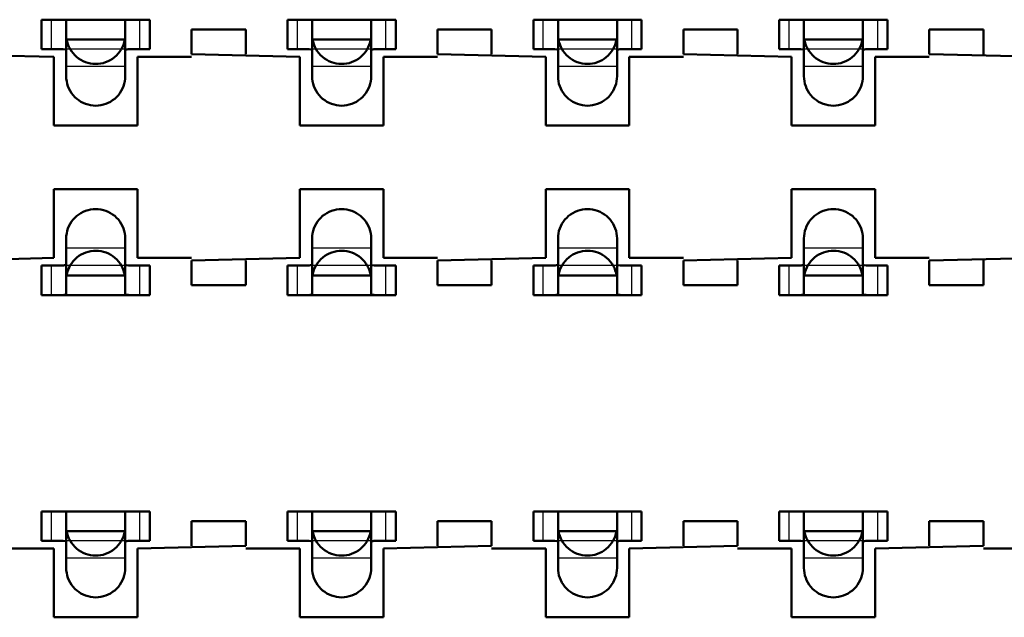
# Model space of a CAD drawing. Header units: inches. Extents: x -1.57 to 1.57, y -0.29 to 0.29.
# Tile 6 of 45: x -1.09 to -0.89, y 0.01 to 0.13. Entities that reach past the tile are written whole.
import ezdxf

# ---------------------------------------------------------------- set-up
doc = ezdxf.new("R2010")
doc.units = ezdxf.units.IN
doc.header["$MEASUREMENT"] = 0
doc.linetypes.add('Dashed', pattern=[2, 1, -1])
for name, color, linetype, lineweight in [('AM_0', 7, 'Continuous', 50), ('AM_4', 3, 'Continuous', 25), ('AM_9', 6, 'Dashed', 25)]:
    doc.layers.add(name, color=color, linetype=linetype, lineweight=lineweight)

# ---------------------------------------------------------------- blocks, each defined once
blk = doc.blocks.new('3_SEAM_50_03_5_L_10_1_A_K_TR_conn_0_in_SEAM_50_03_5_S_10_2_A_K_TR_4')
at = {"layer": 'AM_0', "ltscale": 0.006065}
for p, q in [((-1.086, 0.122), (-1.086, 0.128)), ((-1.064, 0.128), (-1.086, 0.128)), ((-1.081, 0.11651), (-1.081, 0.12785)), ((-1.069, 0.12785), (-1.069, 0.11651)), ((-1.064, 0.122), (-1.064, 0.128)), ((-1.036, 0.122), (-1.036, 0.128)), ((-1.014, 0.128), (-1.036, 0.128)), ((-1.031, 0.11651), (-1.031, 0.12785)), ((-1.019, 0.12785), (-1.019, 0.11651)), ((-1.014, 0.122), (-1.014, 0.128)), ((-0.964, 0.128), (-0.986, 0.128)), ((-0.986, 0.122), (-0.986, 0.128)), ((-0.981, 0.11651), (-0.981, 0.12785)), ((-0.969, 0.12785), (-0.969, 0.11651)), ((-0.964, 0.122), (-0.964, 0.128)), ((-0.936, 0.122), (-0.936, 0.128)), ((-0.914, 0.128), (-0.936, 0.128)), ((-0.931, 0.11651), (-0.931, 0.12785)), ((-0.919, 0.12785), (-0.919, 0.11651)), ((-0.914, 0.122), (-0.914, 0.128)), ((-1.06908, 0.124), (-1.08092, 0.124)), ((-1.01908, 0.124), (-1.03092, 0.124)), ((-0.96908, 0.124), (-0.98092, 0.124)), ((-0.91908, 0.124), (-0.93092, 0.124)), ((-1.086, 0.122), (-1.08228, 0.122)), ((-1.06772, 0.122), (-1.064, 0.122)), ((-1.036, 0.122), (-1.03228, 0.122)), ((-1.01772, 0.122), (-1.014, 0.122)), ((-0.986, 0.122), (-0.98228, 0.122)), ((-0.96772, 0.122), (-0.964, 0.122)), ((-0.936, 0.122), (-0.93228, 0.122)), ((-0.91772, 0.122), (-0.914, 0.122)), ((-1.081, 0.07215), (-1.081, 0.08349)), ((-1.069, 0.08349), (-1.069, 0.07215)), ((-1.031, 0.07215), (-1.031, 0.08349)), ((-1.019, 0.08349), (-1.019, 0.07215)), ((-0.981, 0.07215), (-0.981, 0.08349)), ((-0.969, 0.08349), (-0.969, 0.07215)), ((-0.931, 0.07215), (-0.931, 0.08349)), ((-0.919, 0.08349), (-0.919, 0.07215)), ((-1.08228, 0.078), (-1.086, 0.078)), ((-1.086, 0.072), (-1.086, 0.078)), ((-1.064, 0.078), (-1.06772, 0.078)), ((-1.064, 0.072), (-1.064, 0.078)), ((-1.03228, 0.078), (-1.036, 0.078)), ((-1.036, 0.072), (-1.036, 0.078)), ((-1.014, 0.078), (-1.01772, 0.078)), ((-1.014, 0.072), (-1.014, 0.078)), ((-0.98228, 0.078), (-0.986, 0.078)), ((-0.986, 0.072), (-0.986, 0.078)), ((-0.964, 0.078), (-0.96772, 0.078)), ((-0.964, 0.072), (-0.964, 0.078)), ((-0.93228, 0.078), (-0.936, 0.078)), ((-0.936, 0.072), (-0.936, 0.078)), ((-0.914, 0.078), (-0.91772, 0.078)), ((-0.914, 0.072), (-0.914, 0.078)), ((-1.06908, 0.076), (-1.08092, 0.076)), ((-1.01908, 0.076), (-1.03092, 0.076)), ((-0.96908, 0.076), (-0.98092, 0.076)), ((-0.91908, 0.076), (-0.93092, 0.076)), ((-1.086, 0.072), (-1.064, 0.072)), ((-1.036, 0.072), (-1.014, 0.072)), ((-0.986, 0.072), (-0.964, 0.072)), ((-0.936, 0.072), (-0.914, 0.072)), ((-1.086, 0.022), (-1.086, 0.028)), ((-1.064, 0.028), (-1.086, 0.028)), ((-1.081, 0.01651), (-1.081, 0.02785)), ((-1.069, 0.02785), (-1.069, 0.01651)), ((-1.064, 0.022), (-1.064, 0.028)), ((-1.014, 0.028), (-1.036, 0.028)), ((-1.036, 0.022), (-1.036, 0.028)), ((-1.031, 0.01651), (-1.031, 0.02785)), ((-1.019, 0.02785), (-1.019, 0.01651)), ((-1.014, 0.022), (-1.014, 0.028)), ((-0.964, 0.028), (-0.986, 0.028)), ((-0.986, 0.022), (-0.986, 0.028)), ((-0.981, 0.01651), (-0.981, 0.02785)), ((-0.969, 0.02785), (-0.969, 0.01651)), ((-0.964, 0.022), (-0.964, 0.028)), ((-0.914, 0.028), (-0.936, 0.028)), ((-0.936, 0.022), (-0.936, 0.028)), ((-0.931, 0.01651), (-0.931, 0.02785)), ((-0.919, 0.02785), (-0.919, 0.01651)), ((-0.914, 0.022), (-0.914, 0.028)), ((-1.06908, 0.024), (-1.08092, 0.024)), ((-1.01908, 0.024), (-1.03092, 0.024)), ((-0.96908, 0.024), (-0.98092, 0.024)), ((-0.91908, 0.024), (-0.93092, 0.024)), ((-1.086, 0.022), (-1.08228, 0.022)), ((-1.06772, 0.022), (-1.064, 0.022)), ((-1.036, 0.022), (-1.03228, 0.022)), ((-1.01772, 0.022), (-1.014, 0.022)), ((-0.986, 0.022), (-0.98228, 0.022)), ((-0.96772, 0.022), (-0.964, 0.022)), ((-0.936, 0.022), (-0.93228, 0.022)), ((-0.91772, 0.022), (-0.914, 0.022))]:
    blk.add_line(p, q, dxfattribs=at)
for points in [[(-1.081, 0.12785), (-1.08117, 0.12795), (-1.08165, 0.12799), (-1.08211, 0.128)], [(-1.06789, 0.128), (-1.06855, 0.12798), (-1.06893, 0.12792), (-1.069, 0.12785)], [(-1.031, 0.12785), (-1.03117, 0.12795), (-1.03165, 0.12799), (-1.03211, 0.128)], [(-1.01789, 0.128), (-1.01855, 0.12798), (-1.01893, 0.12792), (-1.019, 0.12785)], [(-0.981, 0.12785), (-0.98117, 0.12795), (-0.98165, 0.12799), (-0.98211, 0.128)], [(-0.96789, 0.128), (-0.96855, 0.12798), (-0.96893, 0.12792), (-0.969, 0.12785)], [(-0.931, 0.12785), (-0.93117, 0.12795), (-0.93165, 0.12799), (-0.93211, 0.128)], [(-0.91789, 0.128), (-0.91855, 0.12798), (-0.91893, 0.12792), (-0.919, 0.12785)], [(-1.08092, 0.124), (-1.08081, 0.12349), (-1.08065, 0.12299), (-1.08046, 0.1225), (-1.08022, 0.12204), (-1.07994, 0.12159), (-1.07962, 0.12118), (-1.07927, 0.12079), (-1.07889, 0.12043), (-1.07848, 0.12011), (-1.07804, 0.11983), (-1.07757, 0.11958), (-1.07709, 0.11938), (-1.07659, 0.11922), (-1.07608, 0.1191), (-1.07557, 0.11903), (-1.07504, 0.119), (-1.07452, 0.11902), (-1.074, 0.11908), (-1.07349, 0.11919), (-1.07299, 0.11935), (-1.0725, 0.11954), (-1.07204, 0.11978), (-1.07159, 0.12006), (-1.07118, 0.12038), (-1.07079, 0.12073), (-1.07043, 0.12111), (-1.07011, 0.12152), (-1.06983, 0.12196), (-1.06958, 0.12243), (-1.06938, 0.12291), (-1.06922, 0.12341), (-1.0691, 0.12392), (-1.06908, 0.124)], [(-1.03092, 0.124), (-1.03081, 0.12349), (-1.03065, 0.12299), (-1.03046, 0.1225), (-1.03022, 0.12204), (-1.02994, 0.12159), (-1.02962, 0.12118), (-1.02927, 0.12079), (-1.02889, 0.12043), (-1.02848, 0.12011), (-1.02804, 0.11983), (-1.02757, 0.11958), (-1.02709, 0.11938), (-1.02659, 0.11922), (-1.02608, 0.1191), (-1.02557, 0.11903), (-1.02504, 0.119), (-1.02452, 0.11902), (-1.024, 0.11908), (-1.02349, 0.11919), (-1.02299, 0.11935), (-1.0225, 0.11954), (-1.02204, 0.11978), (-1.02159, 0.12006), (-1.02118, 0.12038), (-1.02079, 0.12073), (-1.02043, 0.12111), (-1.02011, 0.12152), (-1.01983, 0.12196), (-1.01958, 0.12243), (-1.01938, 0.12291), (-1.01922, 0.12341), (-1.0191, 0.12392), (-1.01908, 0.124)], [(-0.98092, 0.124), (-0.98081, 0.12349), (-0.98065, 0.12299), (-0.98046, 0.1225), (-0.98022, 0.12204), (-0.97994, 0.12159), (-0.97962, 0.12118), (-0.97927, 0.12079), (-0.97889, 0.12043), (-0.97848, 0.12011), (-0.97804, 0.11983), (-0.97757, 0.11958), (-0.97709, 0.11938), (-0.97659, 0.11922), (-0.97608, 0.1191), (-0.97557, 0.11903), (-0.97504, 0.119), (-0.97452, 0.11902), (-0.974, 0.11908), (-0.97349, 0.11919), (-0.97299, 0.11935), (-0.9725, 0.11954), (-0.97204, 0.11978), (-0.97159, 0.12006), (-0.97118, 0.12038), (-0.97079, 0.12073), (-0.97043, 0.12111), (-0.97011, 0.12152), (-0.96983, 0.12196), (-0.96958, 0.12243), (-0.96938, 0.12291), (-0.96922, 0.12341), (-0.9691, 0.12392), (-0.96908, 0.124)], [(-0.93092, 0.124), (-0.93081, 0.12349), (-0.93065, 0.12299), (-0.93046, 0.1225), (-0.93022, 0.12204), (-0.92994, 0.12159), (-0.92962, 0.12118), (-0.92927, 0.12079), (-0.92889, 0.12043), (-0.92848, 0.12011), (-0.92804, 0.11983), (-0.92757, 0.11958), (-0.92709, 0.11938), (-0.92659, 0.11922), (-0.92608, 0.1191), (-0.92557, 0.11903), (-0.92504, 0.119), (-0.92452, 0.11902), (-0.924, 0.11908), (-0.92349, 0.11919), (-0.92299, 0.11935), (-0.9225, 0.11954), (-0.92204, 0.11978), (-0.92159, 0.12006), (-0.92118, 0.12038), (-0.92079, 0.12073), (-0.92043, 0.12111), (-0.92011, 0.12152), (-0.91983, 0.12196), (-0.91958, 0.12243), (-0.91938, 0.12291), (-0.91922, 0.12341), (-0.9191, 0.12392), (-0.91908, 0.124)], [(-1.081, 0.12175), (-1.08116, 0.12191), (-1.08163, 0.12198), (-1.08228, 0.122)], [(-1.06772, 0.122), (-1.06843, 0.12198), (-1.06887, 0.12189), (-1.069, 0.12175)], [(-1.031, 0.12175), (-1.03116, 0.12191), (-1.03163, 0.12198), (-1.03228, 0.122)], [(-1.01772, 0.122), (-1.01843, 0.12198), (-1.01887, 0.12189), (-1.019, 0.12175)], [(-0.981, 0.12175), (-0.98116, 0.12191), (-0.98163, 0.12198), (-0.98228, 0.122)], [(-0.96772, 0.122), (-0.96843, 0.12198), (-0.96887, 0.12189), (-0.969, 0.12175)], [(-0.931, 0.12175), (-0.93116, 0.12191), (-0.93163, 0.12198), (-0.93228, 0.122)], [(-0.91772, 0.122), (-0.91843, 0.12198), (-0.91887, 0.12189), (-0.919, 0.12175)], [(-1.069, 0.11651), (-1.06902, 0.11599), (-1.06909, 0.11547), (-1.0692, 0.11496), (-1.06936, 0.11446), (-1.06956, 0.11398), (-1.0698, 0.11351), (-1.07009, 0.11307), (-1.0704, 0.11266), (-1.07076, 0.11227), (-1.07114, 0.11192), (-1.07156, 0.1116), (-1.072, 0.11132), (-1.07246, 0.11108), (-1.07295, 0.11088), (-1.07345, 0.11072), (-1.07396, 0.11061), (-1.07448, 0.11054), (-1.075, 0.11051), (-1.07552, 0.11054), (-1.07604, 0.11061), (-1.07655, 0.11072), (-1.07705, 0.11088), (-1.07754, 0.11108), (-1.078, 0.11132), (-1.07844, 0.1116), (-1.07886, 0.11192), (-1.07924, 0.11227), (-1.0796, 0.11266), (-1.07991, 0.11307), (-1.0802, 0.11351), (-1.08044, 0.11398), (-1.08064, 0.11446), (-1.0808, 0.11496), (-1.08091, 0.11547), (-1.08098, 0.11599), (-1.081, 0.11651)], [(-1.019, 0.11651), (-1.01902, 0.11599), (-1.01909, 0.11547), (-1.0192, 0.11496), (-1.01936, 0.11446), (-1.01956, 0.11398), (-1.0198, 0.11351), (-1.02009, 0.11307), (-1.0204, 0.11266), (-1.02076, 0.11227), (-1.02114, 0.11192), (-1.02156, 0.1116), (-1.022, 0.11132), (-1.02246, 0.11108), (-1.02295, 0.11088), (-1.02345, 0.11072), (-1.02396, 0.11061), (-1.02448, 0.11054), (-1.025, 0.11051), (-1.02552, 0.11054), (-1.02604, 0.11061), (-1.02655, 0.11072), (-1.02705, 0.11088), (-1.02754, 0.11108), (-1.028, 0.11132), (-1.02844, 0.1116), (-1.02886, 0.11192), (-1.02924, 0.11227), (-1.0296, 0.11266), (-1.02991, 0.11307), (-1.0302, 0.11351), (-1.03044, 0.11398), (-1.03064, 0.11446), (-1.0308, 0.11496), (-1.03091, 0.11547), (-1.03098, 0.11599), (-1.031, 0.11651)], [(-0.969, 0.11651), (-0.96902, 0.11599), (-0.96909, 0.11547), (-0.9692, 0.11496), (-0.96936, 0.11446), (-0.96956, 0.11398), (-0.9698, 0.11351), (-0.97009, 0.11307), (-0.9704, 0.11266), (-0.97076, 0.11227), (-0.97114, 0.11192), (-0.97156, 0.1116), (-0.972, 0.11132), (-0.97246, 0.11108), (-0.97295, 0.11088), (-0.97345, 0.11072), (-0.97396, 0.11061), (-0.97448, 0.11054), (-0.975, 0.11051), (-0.97552, 0.11054), (-0.97604, 0.11061), (-0.97655, 0.11072), (-0.97705, 0.11088), (-0.97754, 0.11108), (-0.978, 0.11132), (-0.97844, 0.1116), (-0.97886, 0.11192), (-0.97924, 0.11227), (-0.9796, 0.11266), (-0.97991, 0.11307), (-0.9802, 0.11351), (-0.98044, 0.11398), (-0.98064, 0.11446), (-0.9808, 0.11496), (-0.98091, 0.11547), (-0.98098, 0.11599), (-0.981, 0.11651)], [(-0.919, 0.11651), (-0.91902, 0.11599), (-0.91909, 0.11547), (-0.9192, 0.11496), (-0.91936, 0.11446), (-0.91956, 0.11398), (-0.9198, 0.11351), (-0.92009, 0.11307), (-0.9204, 0.11266), (-0.92076, 0.11227), (-0.92114, 0.11192), (-0.92156, 0.1116), (-0.922, 0.11132), (-0.92246, 0.11108), (-0.92295, 0.11088), (-0.92345, 0.11072), (-0.92396, 0.11061), (-0.92448, 0.11054), (-0.925, 0.11051), (-0.92552, 0.11054), (-0.92604, 0.11061), (-0.92655, 0.11072), (-0.92705, 0.11088), (-0.92754, 0.11108), (-0.928, 0.11132), (-0.92844, 0.1116), (-0.92886, 0.11192), (-0.92924, 0.11227), (-0.9296, 0.11266), (-0.92991, 0.11307), (-0.9302, 0.11351), (-0.93044, 0.11398), (-0.93064, 0.11446), (-0.9308, 0.11496), (-0.93091, 0.11547), (-0.93098, 0.11599), (-0.931, 0.11651)], [(-1.081, 0.08349), (-1.08098, 0.08401), (-1.08091, 0.08453), (-1.0808, 0.08504), (-1.08064, 0.08554), (-1.08044, 0.08602), (-1.0802, 0.08649), (-1.07991, 0.08693), (-1.0796, 0.08734), (-1.07924, 0.08773), (-1.07886, 0.08808), (-1.07844, 0.0884), (-1.078, 0.08868), (-1.07754, 0.08892), (-1.07705, 0.08912), (-1.07655, 0.08928), (-1.07604, 0.08939), (-1.07552, 0.08946), (-1.075, 0.08949), (-1.07448, 0.08946), (-1.07396, 0.08939), (-1.07345, 0.08928), (-1.07295, 0.08912), (-1.07246, 0.08892), (-1.072, 0.08868), (-1.07156, 0.0884), (-1.07114, 0.08808), (-1.07076, 0.08773), (-1.0704, 0.08734), (-1.07009, 0.08693), (-1.0698, 0.08649), (-1.06956, 0.08602), (-1.06936, 0.08554), (-1.0692, 0.08504), (-1.06909, 0.08453), (-1.06902, 0.08401), (-1.069, 0.08349)], [(-1.031, 0.08349), (-1.03098, 0.08401), (-1.03091, 0.08453), (-1.0308, 0.08504), (-1.03064, 0.08554), (-1.03044, 0.08602), (-1.0302, 0.08649), (-1.02991, 0.08693), (-1.0296, 0.08734), (-1.02924, 0.08773), (-1.02886, 0.08808), (-1.02844, 0.0884), (-1.028, 0.08868), (-1.02754, 0.08892), (-1.02705, 0.08912), (-1.02655, 0.08928), (-1.02604, 0.08939), (-1.02552, 0.08946), (-1.025, 0.08949), (-1.02448, 0.08946), (-1.02396, 0.08939), (-1.02345, 0.08928), (-1.02295, 0.08912), (-1.02246, 0.08892), (-1.022, 0.08868), (-1.02156, 0.0884), (-1.02114, 0.08808), (-1.02076, 0.08773), (-1.0204, 0.08734), (-1.02009, 0.08693), (-1.0198, 0.08649), (-1.01956, 0.08602), (-1.01936, 0.08554), (-1.0192, 0.08504), (-1.01909, 0.08453), (-1.01902, 0.08401), (-1.019, 0.08349)], [(-0.981, 0.08349), (-0.98098, 0.08401), (-0.98091, 0.08453), (-0.9808, 0.08504), (-0.98064, 0.08554), (-0.98044, 0.08602), (-0.9802, 0.08649), (-0.97991, 0.08693), (-0.9796, 0.08734), (-0.97924, 0.08773), (-0.97886, 0.08808), (-0.97844, 0.0884), (-0.978, 0.08868), (-0.97754, 0.08892), (-0.97705, 0.08912), (-0.97655, 0.08928), (-0.97604, 0.08939), (-0.97552, 0.08946), (-0.975, 0.08949), (-0.97448, 0.08946), (-0.97396, 0.08939), (-0.97345, 0.08928), (-0.97295, 0.08912), (-0.97246, 0.08892), (-0.972, 0.08868), (-0.97156, 0.0884), (-0.97114, 0.08808), (-0.97076, 0.08773), (-0.9704, 0.08734), (-0.97009, 0.08693), (-0.9698, 0.08649), (-0.96956, 0.08602), (-0.96936, 0.08554), (-0.9692, 0.08504), (-0.96909, 0.08453), (-0.96902, 0.08401), (-0.969, 0.08349)], [(-0.931, 0.08349), (-0.93098, 0.08401), (-0.93091, 0.08453), (-0.9308, 0.08504), (-0.93064, 0.08554), (-0.93044, 0.08602), (-0.9302, 0.08649), (-0.92991, 0.08693), (-0.9296, 0.08734), (-0.92924, 0.08773), (-0.92886, 0.08808), (-0.92844, 0.0884), (-0.928, 0.08868), (-0.92754, 0.08892), (-0.92705, 0.08912), (-0.92655, 0.08928), (-0.92604, 0.08939), (-0.92552, 0.08946), (-0.925, 0.08949), (-0.92448, 0.08946), (-0.92396, 0.08939), (-0.92345, 0.08928), (-0.92295, 0.08912), (-0.92246, 0.08892), (-0.922, 0.08868), (-0.92156, 0.0884), (-0.92114, 0.08808), (-0.92076, 0.08773), (-0.9204, 0.08734), (-0.92009, 0.08693), (-0.9198, 0.08649), (-0.91956, 0.08602), (-0.91936, 0.08554), (-0.9192, 0.08504), (-0.91909, 0.08453), (-0.91902, 0.08401), (-0.919, 0.08349)], [(-1.06908, 0.076), (-1.06919, 0.07651), (-1.06935, 0.07701), (-1.06954, 0.0775), (-1.06978, 0.07796), (-1.07006, 0.07841), (-1.07038, 0.07882), (-1.07073, 0.07921), (-1.07111, 0.07957), (-1.07152, 0.07989), (-1.07196, 0.08017), (-1.07243, 0.08042), (-1.07291, 0.08062), (-1.07341, 0.08078), (-1.07392, 0.0809), (-1.07443, 0.08097), (-1.07496, 0.081), (-1.07548, 0.08098), (-1.076, 0.08092), (-1.07651, 0.08081), (-1.07701, 0.08065), (-1.0775, 0.08046), (-1.07796, 0.08022), (-1.07841, 0.07994), (-1.07882, 0.07962), (-1.07921, 0.07927), (-1.07957, 0.07889), (-1.07989, 0.07848), (-1.08017, 0.07804), (-1.08042, 0.07757), (-1.08062, 0.07709), (-1.08078, 0.07659), (-1.0809, 0.07608), (-1.08092, 0.076)], [(-1.01908, 0.076), (-1.01919, 0.07651), (-1.01935, 0.07701), (-1.01954, 0.0775), (-1.01978, 0.07796), (-1.02006, 0.07841), (-1.02038, 0.07882), (-1.02073, 0.07921), (-1.02111, 0.07957), (-1.02152, 0.07989), (-1.02196, 0.08017), (-1.02243, 0.08042), (-1.02291, 0.08062), (-1.02341, 0.08078), (-1.02392, 0.0809), (-1.02443, 0.08097), (-1.02496, 0.081), (-1.02548, 0.08098), (-1.026, 0.08092), (-1.02651, 0.08081), (-1.02701, 0.08065), (-1.0275, 0.08046), (-1.02796, 0.08022), (-1.02841, 0.07994), (-1.02882, 0.07962), (-1.02921, 0.07927), (-1.02957, 0.07889), (-1.02989, 0.07848), (-1.03017, 0.07804), (-1.03042, 0.07757), (-1.03062, 0.07709), (-1.03078, 0.07659), (-1.0309, 0.07608), (-1.03092, 0.076)], [(-0.96908, 0.076), (-0.96919, 0.07651), (-0.96935, 0.07701), (-0.96954, 0.0775), (-0.96978, 0.07796), (-0.97006, 0.07841), (-0.97038, 0.07882), (-0.97073, 0.07921), (-0.97111, 0.07957), (-0.97152, 0.07989), (-0.97196, 0.08017), (-0.97243, 0.08042), (-0.97291, 0.08062), (-0.97341, 0.08078), (-0.97392, 0.0809), (-0.97443, 0.08097), (-0.97496, 0.081), (-0.97548, 0.08098), (-0.976, 0.08092), (-0.97651, 0.08081), (-0.97701, 0.08065), (-0.9775, 0.08046), (-0.97796, 0.08022), (-0.97841, 0.07994), (-0.97882, 0.07962), (-0.97921, 0.07927), (-0.97957, 0.07889), (-0.97989, 0.07848), (-0.98017, 0.07804), (-0.98042, 0.07757), (-0.98062, 0.07709), (-0.98078, 0.07659), (-0.9809, 0.07608), (-0.98092, 0.076)], [(-0.91908, 0.076), (-0.91919, 0.07651), (-0.91935, 0.07701), (-0.91954, 0.0775), (-0.91978, 0.07796), (-0.92006, 0.07841), (-0.92038, 0.07882), (-0.92073, 0.07921), (-0.92111, 0.07957), (-0.92152, 0.07989), (-0.92196, 0.08017), (-0.92243, 0.08042), (-0.92291, 0.08062), (-0.92341, 0.08078), (-0.92392, 0.0809), (-0.92443, 0.08097), (-0.92496, 0.081), (-0.92548, 0.08098), (-0.926, 0.08092), (-0.92651, 0.08081), (-0.92701, 0.08065), (-0.9275, 0.08046), (-0.92796, 0.08022), (-0.92841, 0.07994), (-0.92882, 0.07962), (-0.92921, 0.07927), (-0.92957, 0.07889), (-0.92989, 0.07848), (-0.93017, 0.07804), (-0.93042, 0.07757), (-0.93062, 0.07709), (-0.93078, 0.07659), (-0.9309, 0.07608), (-0.93092, 0.076)], [(-1.08228, 0.078), (-1.08157, 0.07802), (-1.08113, 0.07811), (-1.081, 0.07825)], [(-1.069, 0.07825), (-1.06884, 0.07809), (-1.06837, 0.07802), (-1.06772, 0.078)], [(-1.03228, 0.078), (-1.03157, 0.07802), (-1.03113, 0.07811), (-1.031, 0.07825)], [(-1.019, 0.07825), (-1.01884, 0.07809), (-1.01837, 0.07802), (-1.01772, 0.078)], [(-0.98228, 0.078), (-0.98157, 0.07802), (-0.98113, 0.07811), (-0.981, 0.07825)], [(-0.969, 0.07825), (-0.96884, 0.07809), (-0.96837, 0.07802), (-0.96772, 0.078)], [(-0.93228, 0.078), (-0.93157, 0.07802), (-0.93113, 0.07811), (-0.931, 0.07825)], [(-0.919, 0.07825), (-0.91884, 0.07809), (-0.91837, 0.07802), (-0.91772, 0.078)], [(-1.08211, 0.072), (-1.08145, 0.07202), (-1.08107, 0.07208), (-1.081, 0.07215)], [(-1.069, 0.07215), (-1.06883, 0.07205), (-1.06835, 0.07201), (-1.06789, 0.072)], [(-1.03211, 0.072), (-1.03145, 0.07202), (-1.03107, 0.07208), (-1.031, 0.07215)], [(-1.019, 0.07215), (-1.01883, 0.07205), (-1.01835, 0.07201), (-1.01789, 0.072)], [(-0.98211, 0.072), (-0.98145, 0.07202), (-0.98107, 0.07208), (-0.981, 0.07215)], [(-0.969, 0.07215), (-0.96883, 0.07205), (-0.96835, 0.07201), (-0.96789, 0.072)], [(-0.93211, 0.072), (-0.93145, 0.07202), (-0.93107, 0.07208), (-0.931, 0.07215)], [(-0.919, 0.07215), (-0.91883, 0.07205), (-0.91835, 0.07201), (-0.91789, 0.072)], [(-1.081, 0.02785), (-1.08117, 0.02795), (-1.08165, 0.02799), (-1.08211, 0.028)], [(-1.06789, 0.028), (-1.06855, 0.02798), (-1.06893, 0.02792), (-1.069, 0.02785)], [(-1.031, 0.02785), (-1.03117, 0.02795), (-1.03165, 0.02799), (-1.03211, 0.028)], [(-1.01789, 0.028), (-1.01855, 0.02798), (-1.01893, 0.02792), (-1.019, 0.02785)], [(-0.981, 0.02785), (-0.98117, 0.02795), (-0.98165, 0.02799), (-0.98211, 0.028)], [(-0.96789, 0.028), (-0.96855, 0.02798), (-0.96893, 0.02792), (-0.969, 0.02785)], [(-0.931, 0.02785), (-0.93117, 0.02795), (-0.93165, 0.02799), (-0.93211, 0.028)], [(-0.91789, 0.028), (-0.91855, 0.02798), (-0.91893, 0.02792), (-0.919, 0.02785)], [(-1.08092, 0.024), (-1.08081, 0.02349), (-1.08065, 0.02299), (-1.08046, 0.0225), (-1.08022, 0.02204), (-1.07994, 0.02159), (-1.07962, 0.02118), (-1.07927, 0.02079), (-1.07889, 0.02043), (-1.07848, 0.02011), (-1.07804, 0.01983), (-1.07757, 0.01958), (-1.07709, 0.01938), (-1.07659, 0.01922), (-1.07608, 0.0191), (-1.07557, 0.01903), (-1.07504, 0.019), (-1.07452, 0.01902), (-1.074, 0.01908), (-1.07349, 0.01919), (-1.07299, 0.01935), (-1.0725, 0.01954), (-1.07204, 0.01978), (-1.07159, 0.02006), (-1.07118, 0.02038), (-1.07079, 0.02073), (-1.07043, 0.02111), (-1.07011, 0.02152), (-1.06983, 0.02196), (-1.06958, 0.02243), (-1.06938, 0.02291), (-1.06922, 0.02341), (-1.0691, 0.02392), (-1.06908, 0.024)], [(-1.03092, 0.024), (-1.03081, 0.02349), (-1.03065, 0.02299), (-1.03046, 0.0225), (-1.03022, 0.02204), (-1.02994, 0.02159), (-1.02962, 0.02118), (-1.02927, 0.02079), (-1.02889, 0.02043), (-1.02848, 0.02011), (-1.02804, 0.01983), (-1.02757, 0.01958), (-1.02709, 0.01938), (-1.02659, 0.01922), (-1.02608, 0.0191), (-1.02557, 0.01903), (-1.02504, 0.019), (-1.02452, 0.01902), (-1.024, 0.01908), (-1.02349, 0.01919), (-1.02299, 0.01935), (-1.0225, 0.01954), (-1.02204, 0.01978), (-1.02159, 0.02006), (-1.02118, 0.02038), (-1.02079, 0.02073), (-1.02043, 0.02111), (-1.02011, 0.02152), (-1.01983, 0.02196), (-1.01958, 0.02243), (-1.01938, 0.02291), (-1.01922, 0.02341), (-1.0191, 0.02392), (-1.01908, 0.024)], [(-0.98092, 0.024), (-0.98081, 0.02349), (-0.98065, 0.02299), (-0.98046, 0.0225), (-0.98022, 0.02204), (-0.97994, 0.02159), (-0.97962, 0.02118), (-0.97927, 0.02079), (-0.97889, 0.02043), (-0.97848, 0.02011), (-0.97804, 0.01983), (-0.97757, 0.01958), (-0.97709, 0.01938), (-0.97659, 0.01922), (-0.97608, 0.0191), (-0.97557, 0.01903), (-0.97504, 0.019), (-0.97452, 0.01902), (-0.974, 0.01908), (-0.97349, 0.01919), (-0.97299, 0.01935), (-0.9725, 0.01954), (-0.97204, 0.01978), (-0.97159, 0.02006), (-0.97118, 0.02038), (-0.97079, 0.02073), (-0.97043, 0.02111), (-0.97011, 0.02152), (-0.96983, 0.02196), (-0.96958, 0.02243), (-0.96938, 0.02291), (-0.96922, 0.02341), (-0.9691, 0.02392), (-0.96908, 0.024)], [(-0.93092, 0.024), (-0.93081, 0.02349), (-0.93065, 0.02299), (-0.93046, 0.0225), (-0.93022, 0.02204), (-0.92994, 0.02159), (-0.92962, 0.02118), (-0.92927, 0.02079), (-0.92889, 0.02043), (-0.92848, 0.02011), (-0.92804, 0.01983), (-0.92757, 0.01958), (-0.92709, 0.01938), (-0.92659, 0.01922), (-0.92608, 0.0191), (-0.92557, 0.01903), (-0.92504, 0.019), (-0.92452, 0.01902), (-0.924, 0.01908), (-0.92349, 0.01919), (-0.92299, 0.01935), (-0.9225, 0.01954), (-0.92204, 0.01978), (-0.92159, 0.02006), (-0.92118, 0.02038), (-0.92079, 0.02073), (-0.92043, 0.02111), (-0.92011, 0.02152), (-0.91983, 0.02196), (-0.91958, 0.02243), (-0.91938, 0.02291), (-0.91922, 0.02341), (-0.9191, 0.02392), (-0.91908, 0.024)], [(-1.081, 0.02175), (-1.08116, 0.02191), (-1.08163, 0.02198), (-1.08228, 0.022)], [(-1.06772, 0.022), (-1.06843, 0.02198), (-1.06887, 0.02189), (-1.069, 0.02175)], [(-1.031, 0.02175), (-1.03116, 0.02191), (-1.03163, 0.02198), (-1.03228, 0.022)], [(-1.01772, 0.022), (-1.01843, 0.02198), (-1.01887, 0.02189), (-1.019, 0.02175)], [(-0.981, 0.02175), (-0.98116, 0.02191), (-0.98163, 0.02198), (-0.98228, 0.022)], [(-0.96772, 0.022), (-0.96843, 0.02198), (-0.96887, 0.02189), (-0.969, 0.02175)], [(-0.931, 0.02175), (-0.93116, 0.02191), (-0.93163, 0.02198), (-0.93228, 0.022)], [(-0.91772, 0.022), (-0.91843, 0.02198), (-0.91887, 0.02189), (-0.919, 0.02175)], [(-1.069, 0.01651), (-1.06902, 0.01599), (-1.06909, 0.01547), (-1.0692, 0.01496), (-1.06936, 0.01446), (-1.06956, 0.01398), (-1.0698, 0.01351), (-1.07009, 0.01307), (-1.0704, 0.01266), (-1.07076, 0.01227), (-1.07114, 0.01192), (-1.07156, 0.0116), (-1.072, 0.01132), (-1.07246, 0.01108), (-1.07295, 0.01088), (-1.07345, 0.01072), (-1.07396, 0.01061), (-1.07448, 0.01054), (-1.075, 0.01051), (-1.07552, 0.01054), (-1.07604, 0.01061), (-1.07655, 0.01072), (-1.07705, 0.01088), (-1.07754, 0.01108), (-1.078, 0.01132), (-1.07844, 0.0116), (-1.07886, 0.01192), (-1.07924, 0.01227), (-1.0796, 0.01266), (-1.07991, 0.01307), (-1.0802, 0.01351), (-1.08044, 0.01398), (-1.08064, 0.01446), (-1.0808, 0.01496), (-1.08091, 0.01547), (-1.08098, 0.01599), (-1.081, 0.01651)], [(-1.019, 0.01651), (-1.01902, 0.01599), (-1.01909, 0.01547), (-1.0192, 0.01496), (-1.01936, 0.01446), (-1.01956, 0.01398), (-1.0198, 0.01351), (-1.02009, 0.01307), (-1.0204, 0.01266), (-1.02076, 0.01227), (-1.02114, 0.01192), (-1.02156, 0.0116), (-1.022, 0.01132), (-1.02246, 0.01108), (-1.02295, 0.01088), (-1.02345, 0.01072), (-1.02396, 0.01061), (-1.02448, 0.01054), (-1.025, 0.01051), (-1.02552, 0.01054), (-1.02604, 0.01061), (-1.02655, 0.01072), (-1.02705, 0.01088), (-1.02754, 0.01108), (-1.028, 0.01132), (-1.02844, 0.0116), (-1.02886, 0.01192), (-1.02924, 0.01227), (-1.0296, 0.01266), (-1.02991, 0.01307), (-1.0302, 0.01351), (-1.03044, 0.01398), (-1.03064, 0.01446), (-1.0308, 0.01496), (-1.03091, 0.01547), (-1.03098, 0.01599), (-1.031, 0.01651)], [(-0.969, 0.01651), (-0.96902, 0.01599), (-0.96909, 0.01547), (-0.9692, 0.01496), (-0.96936, 0.01446), (-0.96956, 0.01398), (-0.9698, 0.01351), (-0.97009, 0.01307), (-0.9704, 0.01266), (-0.97076, 0.01227), (-0.97114, 0.01192), (-0.97156, 0.0116), (-0.972, 0.01132), (-0.97246, 0.01108), (-0.97295, 0.01088), (-0.97345, 0.01072), (-0.97396, 0.01061), (-0.97448, 0.01054), (-0.975, 0.01051), (-0.97552, 0.01054), (-0.97604, 0.01061), (-0.97655, 0.01072), (-0.97705, 0.01088), (-0.97754, 0.01108), (-0.978, 0.01132), (-0.97844, 0.0116), (-0.97886, 0.01192), (-0.97924, 0.01227), (-0.9796, 0.01266), (-0.97991, 0.01307), (-0.9802, 0.01351), (-0.98044, 0.01398), (-0.98064, 0.01446), (-0.9808, 0.01496), (-0.98091, 0.01547), (-0.98098, 0.01599), (-0.981, 0.01651)], [(-0.919, 0.01651), (-0.91902, 0.01599), (-0.91909, 0.01547), (-0.9192, 0.01496), (-0.91936, 0.01446), (-0.91956, 0.01398), (-0.9198, 0.01351), (-0.92009, 0.01307), (-0.9204, 0.01266), (-0.92076, 0.01227), (-0.92114, 0.01192), (-0.92156, 0.0116), (-0.922, 0.01132), (-0.92246, 0.01108), (-0.92295, 0.01088), (-0.92345, 0.01072), (-0.92396, 0.01061), (-0.92448, 0.01054), (-0.925, 0.01051), (-0.92552, 0.01054), (-0.92604, 0.01061), (-0.92655, 0.01072), (-0.92705, 0.01088), (-0.92754, 0.01108), (-0.928, 0.01132), (-0.92844, 0.0116), (-0.92886, 0.01192), (-0.92924, 0.01227), (-0.9296, 0.01266), (-0.92991, 0.01307), (-0.9302, 0.01351), (-0.93044, 0.01398), (-0.93064, 0.01446), (-0.9308, 0.01496), (-0.93091, 0.01547), (-0.93098, 0.01599), (-0.931, 0.01651)]]:
    blk.add_lwpolyline(points, dxfattribs=at)
at = {"layer": 'AM_4', "ltscale": 0.006065}
for p, q in [((-1.084, 0.122), (-1.084, 0.128)), ((-1.066, 0.122), (-1.066, 0.128)), ((-1.034, 0.122), (-1.034, 0.128)), ((-1.016, 0.122), (-1.016, 0.128)), ((-0.984, 0.122), (-0.984, 0.128)), ((-0.966, 0.122), (-0.966, 0.128)), ((-0.934, 0.122), (-0.934, 0.128)), ((-0.916, 0.122), (-0.916, 0.128)), ((-1.084, 0.072), (-1.084, 0.078)), ((-1.066, 0.072), (-1.066, 0.078)), ((-1.034, 0.072), (-1.034, 0.078)), ((-1.016, 0.072), (-1.016, 0.078)), ((-0.984, 0.072), (-0.984, 0.078)), ((-0.966, 0.072), (-0.966, 0.078)), ((-0.934, 0.072), (-0.934, 0.078)), ((-0.916, 0.072), (-0.916, 0.078)), ((-1.084, 0.022), (-1.084, 0.028)), ((-1.066, 0.022), (-1.066, 0.028)), ((-1.034, 0.022), (-1.034, 0.028)), ((-1.016, 0.022), (-1.016, 0.028)), ((-0.984, 0.022), (-0.984, 0.028)), ((-0.966, 0.022), (-0.966, 0.028)), ((-0.934, 0.022), (-0.934, 0.028)), ((-0.916, 0.022), (-0.916, 0.028))]:
    blk.add_line(p, q, dxfattribs=at)
at = {"layer": 'AM_9', "ltscale": 0.006065}
for p, q in [((-1.06772, 0.122), (-1.08228, 0.122)), ((-1.01772, 0.122), (-1.03228, 0.122)), ((-0.96772, 0.122), (-0.98228, 0.122)), ((-0.91772, 0.122), (-0.93228, 0.122)), ((-1.069, 0.11849), (-1.081, 0.11849)), ((-1.019, 0.11849), (-1.031, 0.11849)), ((-0.969, 0.11849), (-0.981, 0.11849)), ((-0.919, 0.11849), (-0.931, 0.11849)), ((-1.069, 0.08151), (-1.081, 0.08151)), ((-1.019, 0.08151), (-1.031, 0.08151)), ((-0.969, 0.08151), (-0.981, 0.08151)), ((-0.919, 0.08151), (-0.931, 0.08151)), ((-1.06772, 0.078), (-1.08228, 0.078)), ((-1.01772, 0.078), (-1.03228, 0.078)), ((-0.96772, 0.078), (-0.98228, 0.078)), ((-0.91772, 0.078), (-0.93228, 0.078)), ((-1.06772, 0.022), (-1.08228, 0.022)), ((-1.01772, 0.022), (-1.03228, 0.022)), ((-0.96772, 0.022), (-0.98228, 0.022)), ((-0.91772, 0.022), (-0.93228, 0.022)), ((-1.069, 0.01849), (-1.081, 0.01849)), ((-1.019, 0.01849), (-1.031, 0.01849)), ((-0.969, 0.01849), (-0.981, 0.01849)), ((-0.919, 0.01849), (-0.931, 0.01849))]:
    blk.add_line(p, q, dxfattribs=at)
blk = doc.blocks.new('4_SEAM_50_03_5_L_10_1_A_K_TR_body_0_in_SEAM_50_03_5_S_10_2_A_K_TR_4')
at = {"layer": 'AM_0', "ltscale": 0.006206}
for p, q in [((-1.0555, 0.121), (-1.0555, 0.126)), ((-1.0555, 0.126), (-1.0445, 0.126)), ((-1.0445, 0.126), (-1.0445, 0.121)), ((-1.0055, 0.121), (-1.0055, 0.126)), ((-1.0055, 0.126), (-0.9945, 0.126)), ((-0.9945, 0.126), (-0.9945, 0.121)), ((-0.9555, 0.121), (-0.9555, 0.126)), ((-0.9555, 0.126), (-0.9445, 0.126)), ((-0.9445, 0.126), (-0.9445, 0.121)), ((-0.9055, 0.121), (-0.9055, 0.126)), ((-0.9055, 0.126), (-0.8945, 0.126)), ((-0.8945, 0.126), (-0.8945, 0.121)), ((-1.1055, 0.121), (-1.0835, 0.12045)), ((-1.0835, 0.12045), (-1.0835, 0.10645)), ((-1.0665, 0.12045), (-1.0555, 0.12045)), ((-1.0665, 0.10645), (-1.0665, 0.12045)), ((-1.0555, 0.121), (-1.0335, 0.12045)), ((-1.0335, 0.12045), (-1.0335, 0.10645)), ((-1.0165, 0.12045), (-1.0055, 0.12045)), ((-1.0165, 0.10645), (-1.0165, 0.12045)), ((-1.0055, 0.121), (-0.9835, 0.12045)), ((-0.9835, 0.12045), (-0.9835, 0.10645)), ((-0.9665, 0.12045), (-0.9555, 0.12045)), ((-0.9665, 0.10645), (-0.9665, 0.12045)), ((-0.9555, 0.121), (-0.9335, 0.12045)), ((-0.9335, 0.12045), (-0.9335, 0.10645)), ((-0.9165, 0.12045), (-0.9055, 0.12045)), ((-0.9165, 0.10645), (-0.9165, 0.12045)), ((-0.9055, 0.121), (-0.8835, 0.12045)), ((-1.0835, 0.10645), (-1.0665, 0.10645)), ((-1.0335, 0.10645), (-1.0165, 0.10645)), ((-0.9835, 0.10645), (-0.9665, 0.10645)), ((-0.9335, 0.10645), (-0.9165, 0.10645)), ((-1.0835, 0.09355), (-1.0835, 0.07955)), ((-1.0665, 0.09355), (-1.0835, 0.09355)), ((-1.0665, 0.07955), (-1.0665, 0.09355)), ((-1.0335, 0.09355), (-1.0335, 0.07955)), ((-1.0165, 0.09355), (-1.0335, 0.09355)), ((-1.0165, 0.07955), (-1.0165, 0.09355)), ((-0.9835, 0.09355), (-0.9835, 0.07955)), ((-0.9665, 0.09355), (-0.9835, 0.09355)), ((-0.9665, 0.07955), (-0.9665, 0.09355)), ((-0.9335, 0.09355), (-0.9335, 0.07955)), ((-0.9165, 0.09355), (-0.9335, 0.09355)), ((-0.9165, 0.07955), (-0.9165, 0.09355)), ((-1.0835, 0.07955), (-1.1055, 0.079)), ((-1.0555, 0.07955), (-1.0665, 0.07955)), ((-1.0335, 0.07955), (-1.0555, 0.079)), ((-1.0555, 0.074), (-1.0555, 0.079)), ((-1.0445, 0.079), (-1.0445, 0.074)), ((-1.0055, 0.07955), (-1.0165, 0.07955)), ((-0.9835, 0.07955), (-1.0055, 0.079)), ((-1.0055, 0.074), (-1.0055, 0.079)), ((-0.9945, 0.079), (-0.9945, 0.074)), ((-0.9555, 0.07955), (-0.9665, 0.07955)), ((-0.9335, 0.07955), (-0.9555, 0.079)), ((-0.9555, 0.074), (-0.9555, 0.079)), ((-0.9445, 0.079), (-0.9445, 0.074)), ((-0.9055, 0.07955), (-0.9165, 0.07955)), ((-0.8835, 0.07955), (-0.9055, 0.079)), ((-0.9055, 0.074), (-0.9055, 0.079)), ((-0.8945, 0.079), (-0.8945, 0.074)), ((-1.0445, 0.074), (-1.0555, 0.074)), ((-0.9945, 0.074), (-1.0055, 0.074)), ((-0.9445, 0.074), (-0.9555, 0.074)), ((-0.8945, 0.074), (-0.9055, 0.074)), ((-1.0555, 0.021), (-1.0555, 0.026)), ((-1.0555, 0.026), (-1.0445, 0.026)), ((-1.0445, 0.026), (-1.0445, 0.021)), ((-1.0055, 0.021), (-1.0055, 0.026)), ((-1.0055, 0.026), (-0.9945, 0.026)), ((-0.9945, 0.026), (-0.9945, 0.021)), ((-0.9555, 0.021), (-0.9555, 0.026)), ((-0.9555, 0.026), (-0.9445, 0.026)), ((-0.9445, 0.026), (-0.9445, 0.021)), ((-0.9055, 0.021), (-0.9055, 0.026)), ((-0.9055, 0.026), (-0.8945, 0.026)), ((-0.8945, 0.026), (-0.8945, 0.021)), ((-1.0945, 0.02045), (-1.0835, 0.02045)), ((-1.0835, 0.02045), (-1.0835, 0.00645)), ((-1.0665, 0.02045), (-1.0445, 0.021)), ((-1.0665, 0.00645), (-1.0665, 0.02045)), ((-1.0445, 0.02045), (-1.0335, 0.02045)), ((-1.0335, 0.02045), (-1.0335, 0.00645)), ((-1.0165, 0.02045), (-0.9945, 0.021)), ((-1.0165, 0.00645), (-1.0165, 0.02045)), ((-0.9945, 0.02045), (-0.9835, 0.02045)), ((-0.9835, 0.02045), (-0.9835, 0.00645)), ((-0.9665, 0.02045), (-0.9445, 0.021)), ((-0.9665, 0.00645), (-0.9665, 0.02045)), ((-0.9445, 0.02045), (-0.9335, 0.02045)), ((-0.9335, 0.02045), (-0.9335, 0.00645)), ((-0.9165, 0.02045), (-0.8945, 0.021)), ((-0.9165, 0.00645), (-0.9165, 0.02045)), ((-0.8945, 0.02045), (-0.8835, 0.02045)), ((-1.0835, 0.00645), (-1.0665, 0.00645)), ((-1.0335, 0.00645), (-1.0165, 0.00645)), ((-0.9835, 0.00645), (-0.9665, 0.00645)), ((-0.9335, 0.00645), (-0.9165, 0.00645))]:
    blk.add_line(p, q, dxfattribs=at)

msp = doc.modelspace()

# ---------------------------------------------------------------- block references
for name in ['4_SEAM_50_03_5_L_10_1_A_K_TR_body_0_in_SEAM_50_03_5_S_10_2_A_K_TR_4', '3_SEAM_50_03_5_L_10_1_A_K_TR_conn_0_in_SEAM_50_03_5_S_10_2_A_K_TR_4']:
    msp.add_blockref(name, (0, 0))

doc.saveas('drawing.dxf')
